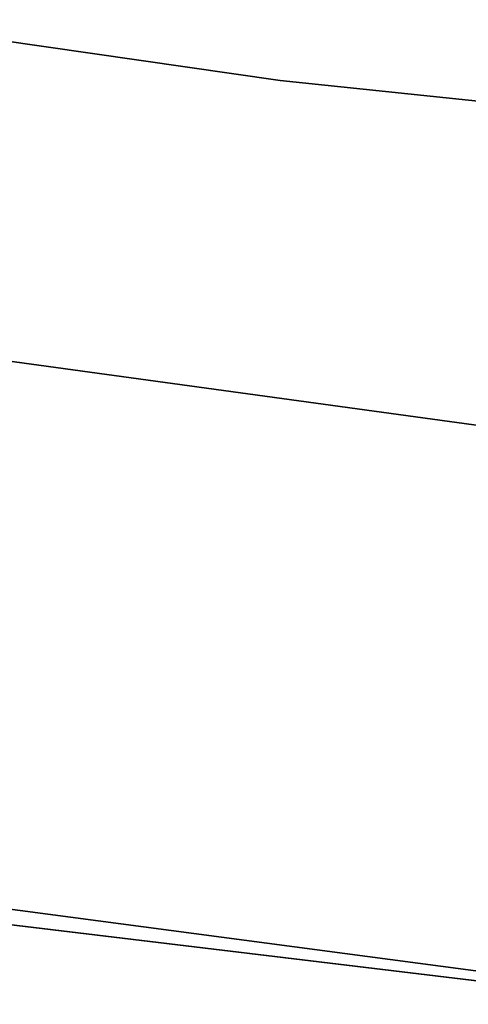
# Model space of a CAD drawing. Extents: x -102 to 102, y -101 to 102.
# Tile 121 of 256: x -6.05 to -4.39, y -44.36 to -40.73. Entities that reach past the tile are written whole.
import ezdxf

# ---------------------------------------------------------------- set-up
doc = ezdxf.new("R2010")
doc.units = 0
doc.header["$LTSCALE"] = 25.4
doc.layers.get('0').update_dxf_attribs({"linetype": 'CONTINUOUS'})

# ---------------------------------------------------------------- blocks, each defined once
blk = doc.blocks.new('NL2500011659_STL')
at = {"color": 0}
for p, q in [((-5.0864, -40.9507), (-6.6418, -40.7268)), ((-6.6418, -40.7268, -2), (-5.0864, -40.9507, -2)), ((-6.6418, -40.7268, -2), (-5.0864, -40.9507, -2)), ((-5.0864, -40.9507), (-6.6418, -40.7268)), ((-3.5237, -41.1153), (-5.0864, -40.9507)), ((-5.0864, -40.9507), (-5.0864, -40.9507, -2)), ((-5.0864, -40.9507, -2), (-3.5237, -41.1153, -2)), ((-5.0864, -40.9507), (-5.0864, -40.9507, -2)), ((-5.0864, -40.9507, -2), (-3.5237, -41.1153, -2)), ((-3.5237, -41.1153), (-5.0864, -40.9507)), ((-4.1211, -42.2541, 1), (-7.343, -41.8135, 1)), ((-7.343, -41.8135, -6.5), (-4.1211, -42.2541, -6.5)), ((-7.343, -41.8135, -6.5), (-4.1211, -42.2541, -6.5)), ((-4.1211, -42.2541, 1), (-7.343, -41.8135, 1)), ((-7.45, -43.8247, 1), (-4.1546, -44.2601, 1)), ((-4.1546, -44.2601, -6.5), (-7.45, -43.8247, -6.5)), ((-7.45, -43.8247, 1), (-4.1546, -44.2601, 1)), ((-4.1546, -44.2601, -6.5), (-7.45, -43.8247, -6.5)), ((-6.9441, -43.9585, 1), (-3.6401, -44.3557, 1)), ((-3.6401, -44.3557, 2), (-6.9441, -43.9585, 2)), ((-6.9441, -43.9585, 1), (-3.6401, -44.3557, 1)), ((-3.6401, -44.3557, 2), (-6.9441, -43.9585, 2))]:
    blk.add_line(p, q, dxfattribs=at)

msp = doc.modelspace()

# ---------------------------------------------------------------- block references
at = {"color": 0}
msp.add_blockref('NL2500011659_STL', (0, 0), dxfattribs=at)

doc.saveas('drawing.dxf')
